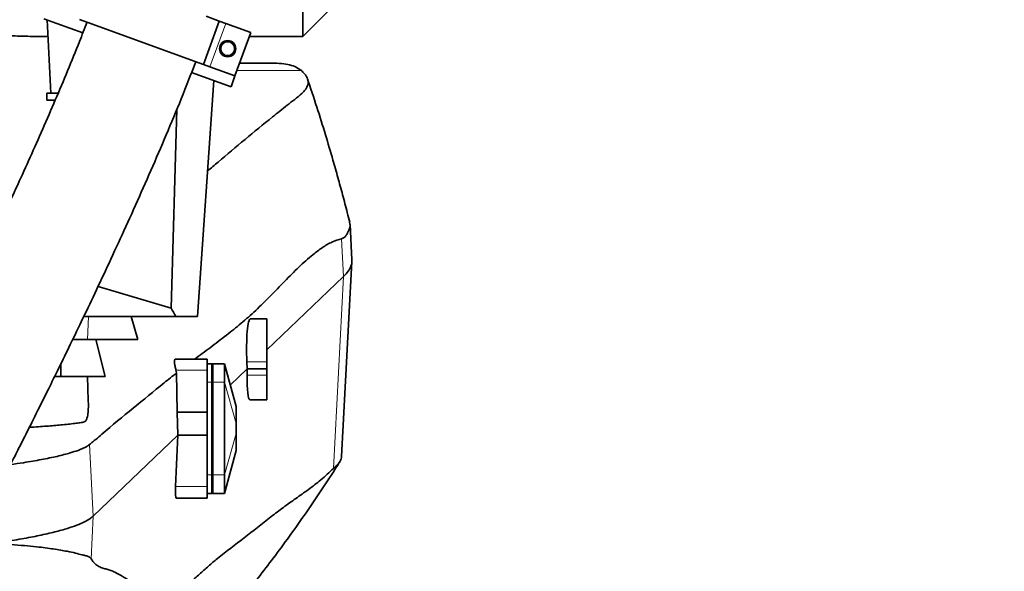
# Model space of a CAD drawing. Header units: millimetres. Extents: x 0 to 14900, y 0 to 10500.
# Tile 38 of 49: x 11437 to 11863, y 5885 to 6123. Entities that reach past the tile are written whole.
import ezdxf

# ---------------------------------------------------------------- set-up
doc = ezdxf.new("R2010")
doc.units = ezdxf.units.MM
doc.header["$LTSCALE"] = 25
doc.layers.add('THICK_LINE', color=7, linetype='Continuous')
doc.styles.add('SLDTEXTSTYLE0', font='TXT', dxfattribs={"width": 0.605})
doc.dimstyles.new('SLDDIMSTYLE1', dxfattribs={"dimtxt": 87.5, "dimasz": 87.5, "dimexe": 0, "dimexo": 0.0625, "dimgap": 21.875, "dimtad": 1, "dimdec": 4, "dimlfac": 25, "dimzin": 12, "dimdsep": 46, "dimtxsty": 'SLDTEXTSTYLE0', "dimsah": 1, "dimcen": 0.09, "dimadec": 1, "dimazin": 3, "dimtfac": 1, "dimtofl": 0, "dimtmove": 0, "dimatfit": 3, "dimfxl": 1, "dimfrac": 2, "dimtolj": 1, "dimtzin": 12, "dimarcsym": 0})

# ---------------------------------------------------------------- blocks, each defined once
blk = doc.blocks.new('_D_6')
at = {"layer": 'THICK_LINE'}
for p, q in [((13956.03, 6243.72), (14267.68, 6243.72)), ((7967.86, 5719.82), (7660.95, 5665.71))]:
    blk.add_line(p, q, dxfattribs=at)
blk.add_arc((10939.03, 6243.72), 3291.15, 190, 0, dxfattribs=at)
for points in [[(14230.18, 6243.72), (14216.52, 6156.4), (14241.52, 6156.06)], [(7697.88, 5672.22), (7701.93, 5583.92), (7726.49, 5588.59)]]:
    blk.add_solid(points, dxfattribs=at)
at = {"layer": 'THICK_LINE', "insert": (11092.19, 3066.62), "char_height": 87.5, "attachment_point": 1, "rotation": 5, "style": 'SLDTEXTSTYLE0'}
blk.add_mtext('170°', dxfattribs=at)

msp = doc.modelspace()

# ---------------------------------------------------------------- linework, layer by layer
at = {"color": 7, "linetype": 'Continuous', "lineweight": 35}
for p, q in [((11559.5283748, 6116.2214609), (11559.5283748, 6243.7214609)), ((11559.5283748, 6116.2214609), (11573.0283748, 6129.7214609)), ((11447.7148094, 6123.8539522), (11464.5107115, 6117.7407438)), ((11517.8151796, 6124.9439484), (11523.4533354, 6122.8918275)), ((11449.0822227, 6123.3562545), (11450.740132, 6091.7214609)), ((11468.6886088, 6121.5410024), (11463.0504531, 6123.5931232)), ((11510.9747768, 6106.1500959), (11468.6886088, 6121.5410024)), ((11516.6129325, 6104.0979751), (11523.4533354, 6122.8918275)), ((11526.2724132, 6121.8657671), (11523.4533354, 6122.8918275)), ((11537.0788784, 6117.9325354), (11526.2724132, 6121.8657671)), ((11445.0137369, 6116.2214609), (11449.4561414, 6116.2214609)), ((11530.2384755, 6099.138683), (11537.0788784, 6117.9325354)), ((11536.4560982, 6116.2214609), (11559.5283748, 6116.2214609)), ((11510.9747768, 6106.1500959), (11516.6129325, 6104.0979751)), ((11519.4320104, 6103.0719146), (11516.6129325, 6104.0979751)), ((11530.2384755, 6099.138683), (11519.4320104, 6103.0719146)), ((11532.2704405, 6104.7214609), (11546.2266183, 6104.7214609)), ((11511.4822272, 6100.6445102), (11528.5283748, 6094.4402199)), ((11528.5283748, 6094.4402199), (11530.2384755, 6099.138683)), ((11514.0903814, 5995.2214609), (11521.1570367, 6097.1231675)), ((11449.0283748, 6091.7214609), (11449.0283748, 6088.7214609)), ((11450.740132, 6091.7214609), (11449.0283748, 6091.7214609)), ((11450.740132, 6091.7214609), (11453.8796763, 6091.7214609)), ((11452.6174488, 6088.7214609), (11449.0283748, 6088.7214609)), ((11452.2428101, 6088.7214609), (11452.1846761, 6087.7222374)), ((11505.1011724, 6084.6750224), (11502.6281821, 5998.8156033)), ((11580.7501249, 6019.6317463), (11579.9419338, 6034.9386409)), ((11576.2850178, 5934.6944136), (11580.7371806, 6019.0182271)), ((11544.0283748, 5980.7045873), (11577.1313092, 6012.4086362)), ((11471.0859019, 6008.1322264), (11502.6281821, 5998.8156033)), ((11504.6291535, 5995.2214609), (11464.9568567, 5995.2214609)), ((11488.2758437, 5985.2214609), (11485.400082, 5995.2214609)), ((11514.0903814, 5995.2214609), (11504.6291535, 5995.2214609)), ((11544.0283748, 5994.2214609), (11537.0256018, 5994.2214609)), ((11544.0283748, 5975.50956), (11544.0283748, 5994.2214609)), ((11460.2492434, 5985.2214609), (11470.1319121, 5985.2214609)), ((11470.1319121, 5985.2214609), (11474.1425044, 5969.2214609)), ((11518.2283748, 5976.7214609), (11504.3519181, 5976.7214609)), ((11518.2283748, 5976.7214609), (11518.2283748, 5971.9489954)), ((11535.546503, 5972.581148), (11535.4111126, 5975.50956)), ((11544.0283748, 5972.581148), (11544.0283748, 5975.50956)), ((11455.0283748, 5969.2214609), (11455.0283748, 5974.6964656)), ((11504.7641041, 5971.9489954), (11505.0476087, 5970.7891994)), ((11505.2070091, 5953.8786661), (11505.0476087, 5970.7891994)), ((11518.2283748, 5974.7214609), (11520.2283748, 5974.7214609)), ((11518.2283748, 5971.9489954), (11518.2283748, 5953.8786661)), ((11520.2283748, 5966.7214609), (11520.2283748, 5974.7214609)), ((11520.2283748, 5974.5874863), (11520.7283748, 5974.7214609)), ((11520.7283748, 5974.7214609), (11520.7283748, 5966.7214609)), ((11525.7283748, 5974.7214609), (11520.7283748, 5974.7214609)), ((11530.7283748, 5956.2214609), (11525.7283748, 5974.7214609)), ((11525.7283748, 5974.7214609), (11525.7283748, 5966.7214609)), ((11528.2067306, 5965.5515445), (11535.546503, 5972.581148)), ((11535.5002825, 5969.8793508), (11535.546503, 5972.581148)), ((11544.0283748, 5972.581148), (11535.546503, 5972.581148)), ((11544.0283748, 5969.8793508), (11544.0283748, 5972.581148)), ((11452.5064532, 5969.2214609), (11466.5283748, 5969.2214609)), ((11466.8901046, 5958.8628743), (11466.5283748, 5969.2214609)), ((11520.2283748, 5926.7214609), (11520.2283748, 5966.7214609)), ((11520.7283748, 5966.7214609), (11520.7283748, 5926.7214609)), ((11525.7283748, 5966.7214609), (11525.7283748, 5926.7214609)), ((11544.0283748, 5959.2214609), (11544.0283748, 5969.8793508)), ((11536.7002583, 5959.2214609), (11544.0283748, 5959.2214609)), ((11505.5775744, 5943.8786661), (11505.2070091, 5953.8786661)), ((11518.2283748, 5953.8786661), (11505.2070091, 5953.8786661)), ((11518.2283748, 5953.8786661), (11518.2283748, 5943.8786661)), ((11530.7283748, 5956.2214592), (11530.7283748, 5955.9688246)), ((11530.7283748, 5955.9688246), (11530.7283748, 5948.8977568)), ((11530.7283748, 5948.8977568), (11530.7283748, 5944.5451649)), ((11469.0671207, 5908.9110951), (11505.5775744, 5943.8786661)), ((11504.5381371, 5921.6825631), (11505.5775744, 5943.8786661)), ((11518.2283748, 5943.8786661), (11505.5775744, 5943.8786661)), ((11518.2283748, 5943.8786661), (11518.2283748, 5921.6825631)), ((11530.7283748, 5944.5451649), (11530.7283748, 5937.4740971)), ((11525.7283748, 5918.7214609), (11530.7283748, 5937.2214609)), ((11530.7283748, 5937.4740971), (11530.7283748, 5937.2214609)), ((11520.2283748, 5918.7214609), (11520.2283748, 5926.7214609)), ((11520.7283748, 5926.7214609), (11520.7283748, 5918.7214609)), ((11525.7283748, 5926.7214609), (11525.7283748, 5918.7214609)), ((11518.2283748, 5921.6825631), (11518.2283748, 5916.7214609)), ((11518.2283748, 5916.7214609), (11504.907118, 5916.7214609)), ((11518.2283748, 5918.7214609), (11520.2283748, 5918.7214609)), ((11520.2283748, 5918.8554355), (11520.7283748, 5918.7214609)), ((11525.7283748, 5918.7214609), (11520.7283748, 5918.7214609))]:
    msp.add_line(p, q, dxfattribs=at)
at = {"color": 8, "linetype": 'Continuous', "lineweight": 18}
for p, q in [((11519.4320104, 6103.0719146), (11526.2724132, 6121.8657671)), ((11558.9129292, 6101.4635957), (11531.0846745, 6101.4635957)), ((11577.1313092, 6012.4086362), (11576.2766677, 6028.7382139)), ((11572.7828777, 5929.4572072), (11577.1313092, 6012.4086362)), ((11466.9082825, 5995.2214609), (11466.5710651, 5985.2214609)), ((11544.0283748, 5975.50956), (11535.4111126, 5975.50956)), ((11518.2283748, 5971.9489954), (11504.7641041, 5971.9489954)), ((11525.7283748, 5974.7214609), (11530.7283748, 5955.9688246)), ((11518.2283748, 5966.7214609), (11520.2283748, 5966.7214609)), ((11520.2283748, 5966.7214609), (11520.7283748, 5966.7214609)), ((11525.7283748, 5966.7214609), (11520.7283748, 5966.7214609)), ((11525.7283748, 5966.7214609), (11530.7283748, 5948.8977568)), ((11544.0283748, 5969.8793508), (11535.5002825, 5969.8793508)), ((11525.7283748, 5926.7214609), (11530.7283748, 5944.5451649)), ((11469.0671207, 5908.9110951), (11467.4468562, 5939.8692064)), ((11525.7283748, 5918.7214609), (11530.7283748, 5937.4740971)), ((11518.2283748, 5926.7214609), (11520.2283748, 5926.7214609)), ((11520.2283748, 5926.7214609), (11520.7283748, 5926.7214609)), ((11525.7283748, 5926.7214609), (11520.7283748, 5926.7214609)), ((11518.2283748, 5921.6825631), (11504.5381371, 5921.6825631)), ((11468.0969131, 5890.4032485), (11469.0671207, 5908.9110951))]:
    msp.add_line(p, q, dxfattribs=at)
at = {"color": 7, "linetype": 'Continuous', "lineweight": 35}
for radius in [3.5, 3]:
    msp.add_circle((11527.0808286, 6110.9297502), radius, dxfattribs=at)
for centre, major_axis, ratio, start_param, end_param in [((11284.8476101, 5981.4792574), (228.9755298, -143.601169), 0.6338150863, 0.8474697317, 0.865125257), ((11537.6740912, 5976.7214609), (-0.6599993, 17.4997831), 0.1320121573, 6.2782065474, 7.9183098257), ((11537.8870424, 5976.7214609), (1.2038194, 17.4994154), 0.1188194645, 1.980663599, 3.1497662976), ((11505.3140154, 5922.7214609), (0.4127381, 5.9997996), 0.1188194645, 1.7529966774, 3.1497662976)]:
    msp.add_ellipse(centre, major_axis=major_axis, ratio=ratio, start_param=start_param, end_param=end_param, dxfattribs=at)
for points, knots in [([(11466.3167052, 6122.4064909), (11465.243742, 6119.6108196), (11462.5367069, 6112.5574741), (11457.9486079, 6101.3372446), (11452.650941, 6088.7341152), (11447.2440572, 6076.2652215), (11441.8296336, 6064.0699155), (11436.17773, 6051.5981984), (11430.3726114, 6039.0263394), (11424.4985098, 6026.5204355), (11418.9472574, 6014.8712348), (11413.7409454, 6004.0814489), (11408.922333, 5994.2038545), (11404.5240094, 5985.2739667), (11400.5610483, 5977.2947076), (11396.9764589, 5970.1296194), (11393.4209454, 5963.0688404), (11389.940169, 5956.2027457), (11386.6072792, 5949.6723389), (11383.7871221, 5944.1782685), (11381.2666529, 5939.2914901), (11378.8291503, 5934.5864791), (11376.2181673, 5929.570392), (11373.3301276, 5924.0505094), (11370.0699192, 5917.8558428), (11366.3744698, 5910.8824871), (11362.2676326, 5903.1949002), (11357.8270441, 5894.9597966), (11353.2625298, 5886.5852878), (11348.786224, 5878.4690392), (11344.5493653, 5870.8832348), (11340.5695139, 5863.8536776), (11336.8526527, 5857.3846151), (11333.405434, 5851.4815412), (11330.2805971, 5846.2270955), (11327.8025891, 5842.1441304), (11325.917283, 5839.0946333), (11324.5245889, 5836.8761377), (11323.2936324, 5834.9454552), (11322.1155269, 5833.1261933), (11320.8978954, 5831.2788698), (11319.728014, 5829.5437784), (11318.6894693, 5828.0406813), (11317.8587773, 5826.865543), (11317.1459046, 5825.8795181), (11316.477659, 5824.9762042), (11315.8184723, 5824.1083642), (11315.1464128, 5823.2539851), (11314.5595701, 5822.5414416), (11314.1116815, 5822.0294821), (11314.0408447, 5821.9503309), (11314.0024881, 5821.9074722)], [0, 0, 0, 0, 0.02091935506, 0.05277853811, 0.08508610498, 0.11738266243, 0.14927495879, 0.18044035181, 0.21588517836, 0.24960824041, 0.28132981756, 0.31083318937, 0.33842507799, 0.36342198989, 0.3857382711, 0.40596053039, 0.42455854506, 0.4464237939, 0.46544407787, 0.48161724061, 0.49478052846, 0.50877469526, 0.5236682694, 0.53994646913, 0.55891914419, 0.58060090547, 0.60490536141, 0.63171878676, 0.66016768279, 0.68783007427, 0.7145151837, 0.7402167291, 0.76493565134, 0.78868085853, 0.81143793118, 0.83217254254, 0.84463537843, 0.85605305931, 0.8664619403, 0.87623026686, 0.88764811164, 0.90110293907, 0.91172473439, 0.92128136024, 0.92976632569, 0.9379339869, 0.94795559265, 0.95995033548, 0.9729800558, 0.98536927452, 1, 1, 1, 1]), ([(11445.0137369, 6116.2395006), (11442.7881354, 6116.2533047), (11437.9254141, 6116.2834653), (11430.1656183, 6116.6419255), (11424.5512271, 6117.053527), (11421.7412721, 6117.2595301)], [0, 0, 0, 0, 0.2965479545, 0.6479282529, 1, 1, 1, 1]), ([(11310.2872012, 5842.1441372), (11310.2567252, 5842.0581433), (11309.850652, 5840.9123279), (11309.1408052, 5838.8131243), (11308.197019, 5835.9791717), (11307.3962275, 5833.4969625), (11306.6960511, 5831.2723939), (11306.1053638, 5829.3470625), (11305.6253263, 5827.7439593), (11305.2516545, 5826.4707329), (11304.8574817, 5825.1032935), (11304.3978191, 5823.4664144), (11303.8431718, 5821.4126108), (11303.2416577, 5819.0581932), (11302.6169237, 5816.3767825), (11302.0791836, 5813.7310546), (11301.6313747, 5811.005506), (11301.3216724, 5808.3234), (11301.1684908, 5805.6578653), (11301.2046842, 5802.841667), (11301.4864755, 5799.8791718), (11302.1744708, 5796.4837901), (11303.3386229, 5792.997337), (11304.9999015, 5789.6409357), (11307.190302, 5786.4568082), (11309.634144, 5783.8019519), (11312.1726764, 5781.6904046), (11315.1366076, 5779.7749611), (11318.58029, 5778.1839748), (11322.3517686, 5777.1155533), (11325.869377, 5776.6507239), (11329.0135042, 5776.6345098), (11331.9294057, 5776.9389633), (11335.0025525, 5777.6068582), (11338.276083, 5778.7386365), (11341.6425473, 5780.4044525), (11344.3076026, 5782.1721934), (11346.1451661, 5783.6136536), (11347.3752576, 5784.6731791), (11348.528002, 5785.7394382), (11349.7411361, 5786.9417484), (11351.024215, 5788.3013476), (11352.3058724, 5789.7469522), (11353.4802563, 5791.1443853), (11354.4484972, 5792.3434084), (11355.2668873, 5793.3850454), (11356.1083308, 5794.4814104), (11357.0910138, 5795.794056), (11358.2165314, 5797.3378117), (11359.4616576, 5799.0912674), (11360.6978944, 5800.8762186), (11361.8160775, 5802.5249119), (11362.779529, 5803.9674675), (11363.6945092, 5805.354763), (11365.0091317, 5807.3724206), (11366.8270841, 5810.213926), (11369.4156846, 5814.3560132), (11372.5380732, 5819.4728396), (11376.2623894, 5825.7187093), (11380.4760952, 5832.9348621), (11385.1548438, 5841.1014858), (11390.1549292, 5849.9807189), (11395.2989588, 5859.2553959), (11399.8620342, 5867.5937758), (11403.8020873, 5874.8662692), (11407.1051108, 5881.0081989), (11410.3679159, 5887.1178703), (11413.5714072, 5893.1563775), (11416.6102457, 5898.9206328), (11419.31992, 5904.0898708), (11421.6000966, 5908.4604315), (11423.4391588, 5911.9989367), (11424.9696932, 5914.9528283), (11426.3782764, 5917.6782699), (11428.2109458, 5921.2333314), (11430.6769075, 5926.0352845), (11433.8798689, 5932.3061869), (11437.5604232, 5939.5575474), (11441.3737227, 5947.124736), (11445.2837687, 5954.9403252), (11449.2862068, 5962.9984211), (11453.7181888, 5971.9948676), (11458.6321439, 5982.0644623), (11464.0069799, 5993.2003905), (11469.8102935, 6005.3797999), (11475.9624483, 6018.4871116), (11482.3970388, 6032.4382383), (11488.9871186, 6047.0289735), (11495.6334859, 6062.1087533), (11502.2032937, 6077.5134473), (11508.1531706, 6091.924813), (11511.741281, 6101.2693507), (11513.2913236, 6105.3061364)], [0, 0, 0, 0, 0.0011116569, 0.0148121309, 0.0271569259, 0.0381207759, 0.0476873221, 0.0571367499, 0.064632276, 0.0702719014, 0.0756439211, 0.08465015, 0.0943426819, 0.1066924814, 0.1198729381, 0.1337463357, 0.146257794, 0.1585796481, 0.1705051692, 0.1814308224, 0.1916617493, 0.2003022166, 0.2089597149, 0.2176297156, 0.2245309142, 0.2315541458, 0.2378359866, 0.2436162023, 0.2512077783, 0.2584729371, 0.2651820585, 0.2711549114, 0.2773067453, 0.2844441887, 0.29256511, 0.3016445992, 0.3106824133, 0.3163674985, 0.3218236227, 0.3277145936, 0.3343241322, 0.3416551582, 0.3495987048, 0.3566990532, 0.3620796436, 0.3665427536, 0.3715482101, 0.377457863, 0.3842793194, 0.3914687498, 0.3988973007, 0.4049422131, 0.4097270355, 0.414498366, 0.4195643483, 0.4303965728, 0.4423389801, 0.4576982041, 0.4744822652, 0.4927623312, 0.5126125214, 0.5334435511, 0.5539634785, 0.5740685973, 0.5869472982, 0.5996014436, 0.6120140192, 0.6241691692, 0.6359287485, 0.6463036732, 0.6546063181, 0.6614576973, 0.6668473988, 0.671678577, 0.6771620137, 0.6872678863, 0.6991093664, 0.7126845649, 0.7279820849, 0.7411950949, 0.7557670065, 0.7720546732, 0.7900083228, 0.8099253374, 0.8313897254, 0.8542619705, 0.8783615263, 0.9034596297, 0.9288108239, 0.9545577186, 0.9803692, 1, 1, 1, 1]), ([(11558.9129292, 6101.4635957), (11558.2192193, 6101.970571), (11556.8302546, 6102.9856508), (11553.940647, 6103.9736044), (11550.4853819, 6104.6080822), (11547.6472728, 6104.6836396), (11546.2266183, 6104.7214609)], [0, 0, 0, 0, 0.2485944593, 0.497742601, 0.7485881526, 1, 1, 1, 1]), ([(11558.9129292, 6101.4635957), (11559.3510924, 6101.0558683), (11560.2278018, 6100.2400572), (11561.4061103, 6098.5999123), (11561.9252379, 6096.9495341), (11561.7319729, 6095.2934341), (11561.2279812, 6094.044453), (11560.3674509, 6092.7957808), (11558.7334754, 6091.1222069), (11556.0236362, 6089.0296633), (11551.7535651, 6085.6721872), (11544.5122367, 6079.8994146), (11534.5260364, 6071.7085643), (11525.2815787, 6063.8880622), (11519.9667003, 6059.3235386), (11518.4450944, 6058.0167532)], [0, 0, 0, 0, 0.0281400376, 0.0563046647, 0.1127992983, 0.1413360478, 0.1698981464, 0.198535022, 0.2271953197, 0.2852720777, 0.3433541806, 0.4595141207, 0.6846083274, 0.9097059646, 1, 1, 1, 1]), ([(11579.783678, 6035.9044758), (11579.4359993, 6037.3002883), (11578.4487455, 6041.2637792), (11576.7529918, 6047.7098414), (11574.6987768, 6055.273288), (11572.2519908, 6063.9328297), (11569.2450272, 6074.0965608), (11565.5956142, 6085.8380716), (11562.9059946, 6093.8843428), (11561.5427738, 6097.9625569)], [0, 0, 0, 0, 0.0668690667, 0.1898786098, 0.308959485, 0.4293911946, 0.6056956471, 0.800148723, 1, 1, 1, 1]), ([(11576.2750697, 6028.7412599), (11576.666332, 6028.8965365), (11577.4490377, 6029.2071613), (11578.3425631, 6030.3383809), (11579.0471454, 6031.5966539), (11579.7013201, 6033.1257428), (11580.0916216, 6034.3381347), (11579.8234559, 6035.4404647), (11579.7148013, 6035.8871036)], [0, 0, 0, 0, 0.1368935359, 0.2738503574, 0.4114222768, 0.5489860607, 0.8172594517, 1, 1, 1, 1]), ([(11512.7950268, 5976.7214609), (11515.0199738, 5978.3776963), (11519.5986355, 5981.7860207), (11526.2942128, 5986.8383241), (11532.8676278, 5992.1626176), (11539.1882568, 5997.7078673), (11545.4756092, 6003.9079386), (11551.6685019, 6010.3798546), (11557.7945806, 6016.5943251), (11563.2056814, 6021.465305), (11567.9775415, 6025.0429223), (11572.0995331, 6027.5276068), (11574.8845366, 6028.3326522), (11576.2768299, 6028.7351146)], [0, 0, 0, 0, 0.1047463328, 0.2155547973, 0.3153653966, 0.4151752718, 0.5150167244, 0.6148600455, 0.7110570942, 0.807250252, 0.8715042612, 0.9357617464, 1, 1, 1, 1]), ([(11577.1298671, 6012.4086584), (11577.8614642, 6013.1799189), (11579.3246959, 6014.7224796), (11580.41868, 6017.0476948), (11580.9096553, 6018.7182021), (11580.7095862, 6019.611866), (11580.6832392, 6019.7295524)], [0, 0, 0, 0, 0.3172788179, 0.6345739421, 0.9518771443, 1, 1, 1, 1]), ([(11488.2758437, 5985.2214609), (11485.1626389, 5985.2214609), (11478.9361546, 5985.2214609), (11473.0666831, 5985.2214609), (11470.1319121, 5985.2214609)], [0, 0, 0, 0, 0.4999940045, 1, 1, 1, 1]), ([(11504.3519181, 5976.7214609), (11504.2667322, 5976.6613413), (11504.0963023, 5976.5410613), (11504.0900049, 5975.5855286), (11504.2746404, 5974.1749269), (11504.5434064, 5972.8629323), (11504.7279115, 5972.0988736), (11504.7641041, 5971.9489954)], [0, 0, 0, 0, 0.2360984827, 0.4723576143, 0.7057884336, 0.9422872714, 1, 1, 1, 1]), ([(11467.4469392, 5939.8676189), (11467.8909927, 5940.2854519), (11468.7793456, 5941.1213491), (11470.5804473, 5942.2994376), (11476.3645235, 5947.6182454), (11486.2161757, 5955.3762008), (11496.9543992, 5964.3898013), (11503.2399074, 5969.3598283), (11505.0476087, 5970.7891994)], [0, 0, 0, 0, 0.0356323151, 0.0712843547, 0.1425489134, 0.4992695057, 0.8559907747, 1, 1, 1, 1]), ([(11474.1425044, 5969.2214609), (11472.6931032, 5969.2214609), (11470.0337466, 5969.2214609), (11467.6245241, 5969.2214609), (11466.5283748, 5969.2214609)], [0, 0, 0, 0, 0.54501951, 1, 1, 1, 1]), ([(11441.431047, 5947.2492296), (11441.7606529, 5947.2694412), (11444.9011124, 5947.4620166), (11449.8001918, 5947.8420952), (11455.2212374, 5948.3123116), (11459.0413486, 5948.7046898), (11461.7154776, 5949.0362541), (11463.5204887, 5949.3172501), (11464.7146755, 5949.4116322), (11465.4884057, 5949.7441127), (11466.1001083, 5950.5185404), (11466.5925121, 5951.976305), (11466.8767895, 5954.4385424), (11466.9663478, 5956.890287), (11466.8868594, 5958.4528932), (11466.8660468, 5958.8620342)], [0, 0, 0, 0, 0.0182406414, 0.1737954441, 0.3305216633, 0.4301004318, 0.5299841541, 0.6264566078, 0.6779435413, 0.7295475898, 0.781513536, 0.8340674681, 0.9041001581, 0.9748903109, 1, 1, 1, 1]), ([(11433.3133788, 5931.2032275), (11435.196773, 5931.4640487), (11440.0786545, 5932.1401143), (11446.8176291, 5933.3187875), (11453.6119351, 5934.7152747), (11458.7586413, 5936.0784026), (11462.3405859, 5937.2278206), (11464.7453034, 5938.2833128), (11466.3855165, 5939.0119328), (11467.1290199, 5939.6139516), (11467.4461932, 5939.8707685)], [0, 0, 0, 0, 0.1025096, 0.2657116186, 0.4306425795, 0.597939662, 0.7238096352, 0.8242975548, 0.9250465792, 1, 1, 1, 1]), ([(11572.7828777, 5929.4572072), (11573.3507509, 5929.9989171), (11574.4873862, 5931.0831851), (11575.5493492, 5932.2962513), (11576.171687, 5933.5387384), (11576.2149979, 5934.3643778), (11576.2324581, 5934.6972249)], [0, 0, 0, 0, 0.2714092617, 0.5432434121, 0.8158638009, 1, 1, 1, 1]), ([(11468.0969131, 5890.4032485), (11468.6351682, 5889.6774506), (11469.711842, 5888.2256343), (11471.4118298, 5887.0879259), (11473.1447417, 5886.3837572), (11474.8974239, 5885.9314991), (11476.6507787, 5885.4884414), (11481.3411974, 5883.165224), (11486.1170727, 5880.1281364), (11491.0269315, 5877.0103498), (11493.1247326, 5875.5693491), (11495.2397624, 5874.3626599), (11497.3851711, 5873.5813934), (11500.0743678, 5873.5648616), (11503.3361973, 5874.8143049), (11507.1566869, 5877.1789337), (11511.0212293, 5880.2954972), (11514.9073372, 5883.7850881), (11518.7986104, 5887.369765), (11525.2381466, 5892.7140739), (11534.1999843, 5899.3592198), (11543.7123539, 5907.0246282), (11551.1607105, 5912.7469495), (11556.5431441, 5916.499558), (11561.9301493, 5920.3372218), (11567.3319818, 5924.441126), (11570.9659502, 5927.7852149), (11572.7828777, 5929.4572072)], [0, 0, 0, 0, 0.0173586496, 0.0347225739, 0.0521153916, 0.0695296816, 0.0869431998, 0.1043349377, 0.2116182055, 0.233090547, 0.2545744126, 0.2760503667, 0.2975084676, 0.3189591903, 0.3547905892, 0.3906264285, 0.4264881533, 0.4623706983, 0.4982546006, 0.5341180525, 0.6414014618, 0.7486846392, 0.7989483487, 0.8492165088, 0.8994831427, 0.9497431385, 1, 1, 1, 1]), ([(11520.7098153, 5858.3444432), (11520.954783, 5858.6286872), (11521.9211518, 5859.7499963), (11523.637841, 5861.7627098), (11525.8490217, 5864.3799582), (11528.0790198, 5867.0506185), (11530.2938552, 5869.7330661), (11532.4934971, 5872.4276384), (11534.6779016, 5875.1341809), (11540.6686237, 5882.6421462), (11550.8352351, 5895.9282815), (11562.2170173, 5912.0189803), (11569.6562734, 5923.2312244), (11572.9996755, 5928.411652), (11574.4133637, 5930.6221758), (11575.2591059, 5931.9607431), (11575.5773822, 5932.4644832)], [0, 0, 0, 0, 0.0122146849, 0.0481855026, 0.0858591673, 0.1235304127, 0.1611996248, 0.1988671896, 0.2365334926, 0.2741989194, 0.510945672, 0.7800700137, 0.9147196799, 0.9483940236, 0.9805792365, 1, 1, 1, 1]), ([(11427.3283732, 5897.3500338), (11430.3012119, 5897.7977519), (11436.2485104, 5898.6934323), (11444.0464176, 5900.1388747), (11450.9635238, 5901.6484211), (11456.5911415, 5903.1433673), (11461.0823001, 5904.6035789), (11464.5548899, 5906.0158985), (11467.3113275, 5907.4524554), (11468.4814325, 5908.4248579), (11469.066539, 5908.9111041)], [0, 0, 0, 0, 0.1347545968, 0.2695826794, 0.4044802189, 0.539440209, 0.6545351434, 0.7696645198, 0.8848216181, 1, 1, 1, 1]), ([(11427.3288523, 5897.3499847), (11429.4159166, 5897.0824863), (11433.592104, 5896.5472255), (11439.349301, 5896.1522361), (11445.6167971, 5895.5669926), (11451.9648714, 5894.691153), (11457.4047323, 5893.7915798), (11461.4071708, 5892.9056753), (11463.9961834, 5892.1821001), (11465.856903, 5891.7534744), (11467.1908106, 5891.4138406), (11467.7951171, 5890.7398469), (11468.0969131, 5890.4032485)], [0, 0, 0, 0, 0.09515311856, 0.19040010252, 0.28556779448, 0.43218308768, 0.57879958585, 0.68331450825, 0.7878306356, 0.85859798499, 0.92938256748, 1, 1, 1, 1])]:
    msp.add_open_spline(points, degree=3, knots=knots, dxfattribs=at)
at = {"layer": 'THICK_LINE'}
for radius in [2967, 1057]:
    msp.add_arc((10939.0283748, 6243.7214609), radius, 190, 170, dxfattribs=at)

# ---------------------------------------------------------------- dimensions: what is measured, and where the dimension line sits
dim = msp.add_angular_dim_2l(base=(11225.8711442, 2965.0936039), line1=((9898.0865798, 6060.1753371), (8017.1037716, 5728.5073177)), line2=((13906.0283748, 6243.7214609), (10939.0283748, 6243.7214609)), dimstyle='SLDDIMSTYLE1', dxfattribs=at)
dim.commit()
dim.dimension.update_dxf_attribs({"geometry": '_D_6', "text_midpoint": (11225.8711442, 2965.0936039), "dimtype": 162})

doc.saveas('drawing.dxf')
